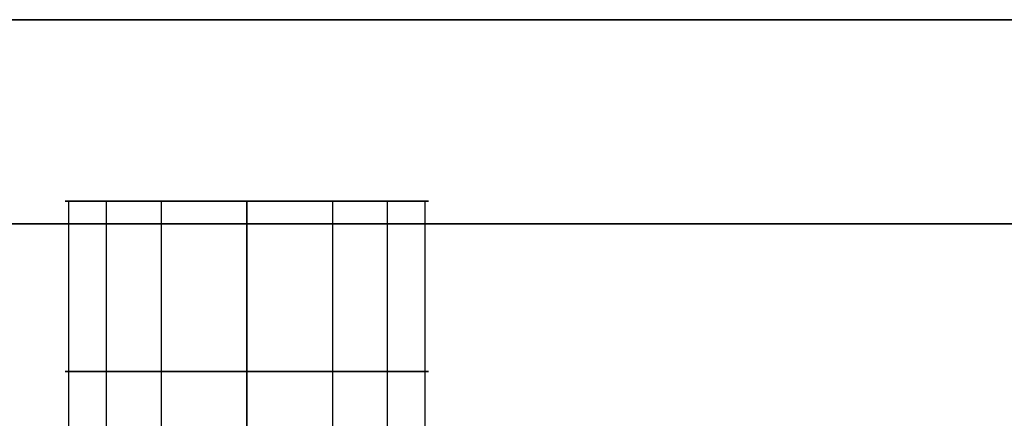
# Model space of a CAD drawing. Header units: millimetres. Extents: x -1100 to 1100, y -7 to 710.
# Tile 86 of 256: x -720 to -698, y 701 to 710. Entities that reach past the tile are written whole.
import ezdxf

# ---------------------------------------------------------------- set-up
doc = ezdxf.new("R2010")
doc.units = ezdxf.units.MM
doc.header["$MEASUREMENT"] = 0
doc.layers.add('IGES LEVEL 15', color=7, linetype='Continuous')

msp = doc.modelspace()

# ---------------------------------------------------------------- linework, layer by layer
at = {"layer": 'IGES LEVEL 15', "extrusion": (0, 1, 0)}
for centre, start, end in [((715, 315, 706), 270, 90), ((715, -315, 706), 270, 90), ((715, -315, 706), 90, 270), ((715, 315, 706), 90, 270)]:
    msp.add_arc(centre, 4, start, end, dxfattribs=at)
at = {"layer": 'IGES LEVEL 15', "color": 253, "extrusion": (0, 1, 0)}
for centre, start, end in [((715, -315, 706), 270, 90), ((715, 315, 706), 270, 90), ((715, 315, 706), 270, 90), ((715, -315, 706), 270, 90), ((715, -315, 706), 90, 270), ((715, -315, 706), 90, 270), ((715, 315, 706), 90, 270), ((715, 315, 706), 90, 270), ((715, 315, 702.25), 270, 90), ((715, -315, 702.25), 270, 90), ((715, -315, 702.25), 90, 270), ((715, 315, 702.25), 90, 270)]:
    msp.add_arc(centre, 4, start, end, dxfattribs=at)
at = {"layer": 'IGES LEVEL 15'}
for points in [[(-1100, 710, 0), (-1100, 710, 1200), (1100, 710, 1200), (1100, 710, 0)], [(1100, 710, 0), (1100, 710, -1200), (-1100, 710, -1200), (-1100, 710, 0)]]:
    msp.add_rational_spline(points, [1, 0.333333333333, 0.333333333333, 1], degree=3, dxfattribs=at)
at = {"layer": 'IGES LEVEL 15', "color": 253}
for points in [[(-1100, 710, 0), (-1100, 710, 1200), (1100, 710, 1200), (1100, 710, 0)], [(1100, 710, 0), (1100, 710, -1200), (-1100, 710, -1200), (-1100, 710, 0)], [(-1100, 710, 0), (-1100, 710, 1200), (1100, 710, 1200), (1100, 710, 0)], [(1100, 710, 0), (1100, 710, -1200), (-1100, 710, -1200), (-1100, 710, 0)], [(-1100, 705.5, 0), (-1100, 705.5, 1200), (1100, 705.5, 1200), (1100, 705.5, 0)], [(1100, 705.5, 0), (1100, 705.5, -1200), (-1100, 705.5, -1200), (-1100, 705.5, 0)]]:
    msp.add_rational_spline(points, [1, 0.333333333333, 0.333333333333, 1], degree=3, dxfattribs=at)
for points in [[(-1100, 710, 0), (0, 710, 0), (1100, 710, 0)], [(-719, 706, -315), (-715, 706, -315), (-711, 706, -315)], [(-719, 706, 315), (-715, 706, 315), (-711, 706, 315)], [(-718.923, 706, 315.78), (-718.923, 698.5, 315.78), (-718.923, 691, 315.78)], [(-718.923, 706, -314.22), (-718.923, 698.5, -314.22), (-718.923, 691, -314.22)], [(-718.092, 706, 312.462), (-718.092, 698.5, 312.462), (-718.092, 691, 312.462)], [(-718.092, 706, -317.538), (-718.092, 698.5, -317.538), (-718.092, 691, -317.538)], [(-716.886, 706, 318.528), (-716.886, 698.5, 318.528), (-716.886, 691, 318.528)], [(-716.886, 706, -311.472), (-716.886, 698.5, -311.472), (-716.886, 691, -311.472)], [(-715, 706, -311), (-715, 706, -315), (-715, 706, -319)], [(-715, 706, -311), (-715, 698.5, -311), (-715, 691, -311)], [(-715, 691, -319), (-715, 698.5, -319), (-715, 706, -319)], [(-715, 706, 319), (-715, 706, 315), (-715, 706, 311)], [(-715, 706, 319), (-715, 698.5, 319), (-715, 691, 319)], [(-715, 691, 311), (-715, 698.5, 311), (-715, 706, 311)], [(-715, 706, 311), (-715, 698.5, 311), (-715, 691, 311)], [(-715, 691, 319), (-715, 698.5, 319), (-715, 706, 319)], [(-715, 706, -319), (-715, 698.5, -319), (-715, 691, -319)], [(-715, 691, -311), (-715, 698.5, -311), (-715, 706, -311)], [(-713.114, 706, -311.472), (-713.114, 698.5, -311.472), (-713.114, 691, -311.472)], [(-713.114, 706, 318.528), (-713.114, 698.5, 318.528), (-713.114, 691, 318.528)], [(-711.908, 706, -317.538), (-711.908, 698.5, -317.538), (-711.908, 691, -317.538)], [(-711.908, 706, 312.462), (-711.908, 698.5, 312.462), (-711.908, 691, 312.462)], [(-711.077, 706, -314.22), (-711.077, 698.5, -314.22), (-711.077, 691, -314.22)], [(-711.077, 706, 315.78), (-711.077, 698.5, 315.78), (-711.077, 691, 315.78)]]:
    msp.add_open_spline(points, degree=2, dxfattribs=at)
at = {"layer": 'IGES LEVEL 15'}
for points in [[(-715, 691, 319), (-715, 698.5, 319), (-715, 706, 319)], [(-715, 706, 311), (-715, 698.5, 311), (-715, 691, 311)], [(-715, 691, -311), (-715, 698.5, -311), (-715, 706, -311)], [(-715, 706, -319), (-715, 698.5, -319), (-715, 691, -319)]]:
    msp.add_open_spline(points, degree=2, dxfattribs=at)

doc.saveas('drawing.dxf')
